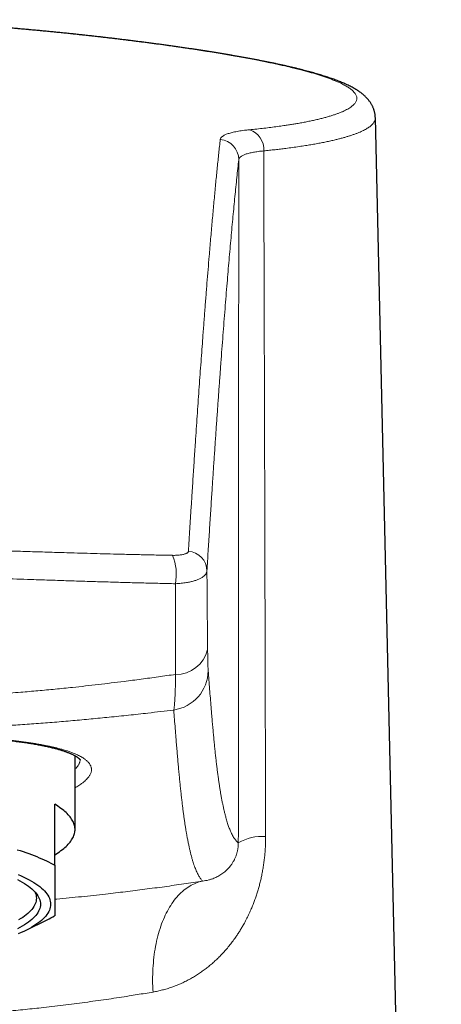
# Model space of a CAD drawing. Header units: millimetres. Extents: x 8 to 775, y 12 to 733.
# Tile 21 of 75: x 377 to 397, y 636 to 684. Entities that reach past the tile are written whole.
import ezdxf

# ---------------------------------------------------------------- set-up
doc = ezdxf.new("R2010")
doc.units = ezdxf.units.MM

msp = doc.modelspace()

# ---------------------------------------------------------------- linework, layer by layer
at = {"color": 7, "linetype": 'Continuous', "lineweight": 30}
for p, q in [((397.421, 537.469), (394.183, 679.101)), ((379.435, 644.128), (379.435, 647.753)), ((378.435, 642.368), (378.435, 645.37)), ((377.001, 639.16), (378.064, 639.686))]:
    msp.add_line(p, q, dxfattribs=at)
at = {"color": 7, "linetype": 'Continuous', "lineweight": 30, "flags": 128}
for points in [[(378.435, 642.887), (378.517, 642.937), (378.596, 642.987), (378.671, 643.038), (378.743, 643.089), (378.812, 643.14), (378.877, 643.192), (378.938, 643.244), (378.996, 643.296), (379.051, 643.349), (379.101, 643.402), (379.149, 643.454), (379.193, 643.508), (379.233, 643.561), (379.269, 643.614), (379.302, 643.668), (379.331, 643.722), (379.357, 643.776), (379.379, 643.83), (379.397, 643.884), (379.412, 643.938), (379.423, 643.992), (379.43, 644.047), (379.434, 644.101), (379.434, 644.155), (379.43, 644.21), (379.423, 644.264), (379.412, 644.318), (379.397, 644.373), (379.379, 644.427), (379.357, 644.481), (379.331, 644.535), (379.302, 644.588), (379.269, 644.642), (379.233, 644.696), (379.193, 644.749), (379.149, 644.802), (379.101, 644.855), (379.051, 644.908), (378.996, 644.96), (378.938, 645.012), (378.877, 645.064), (378.812, 645.116), (378.743, 645.167), (378.671, 645.218), (378.596, 645.269), (378.517, 645.32), (378.435, 645.37)], [(376.586, 643.136), (376.735, 643.09), (376.881, 643.042), (377.024, 642.994), (377.162, 642.946), (377.298, 642.896), (377.429, 642.846), (377.556, 642.795), (377.68, 642.744), (377.8, 642.692), (377.916, 642.639), (378.028, 642.586), (378.136, 642.532), (378.239, 642.478), (378.339, 642.423), (378.435, 642.368)], [(376.612, 641.668), (376.731, 641.605), (376.844, 641.542), (376.951, 641.478), (377.051, 641.413), (377.144, 641.348), (377.231, 641.282), (377.31, 641.215), (377.384, 641.148), (377.45, 641.08), (377.51, 641.012), (377.562, 640.944), (377.608, 640.875), (377.647, 640.806), (377.678, 640.736), (377.703, 640.667), (377.721, 640.597), (377.731, 640.528), (377.735, 640.458), (377.731, 640.388), (377.721, 640.318), (377.703, 640.249), (377.678, 640.179), (377.647, 640.11), (377.608, 640.041), (377.562, 639.972), (377.51, 639.903), (377.45, 639.835), (377.384, 639.768), (377.31, 639.701), (377.231, 639.634), (377.144, 639.568), (377.051, 639.502), (376.951, 639.438), (376.844, 639.373), (376.731, 639.31), (376.612, 639.247)], [(376.643, 641.918), (376.788, 641.855), (376.926, 641.792), (377.058, 641.727), (377.183, 641.661), (377.301, 641.595), (377.413, 641.527), (377.517, 641.459), (377.615, 641.391), (377.706, 641.322), (377.79, 641.252), (377.867, 641.181), (377.936, 641.11), (377.999, 641.039), (378.054, 640.967), (378.102, 640.895), (378.142, 640.823), (378.175, 640.75), (378.201, 640.677), (378.22, 640.604), (378.231, 640.531), (378.235, 640.458), (378.231, 640.385), (378.22, 640.311), (378.201, 640.238), (378.175, 640.166), (378.142, 640.093), (378.102, 640.02), (378.054, 639.948), (377.999, 639.877), (377.936, 639.805), (377.867, 639.734), (377.79, 639.664), (377.706, 639.594), (377.615, 639.525), (377.517, 639.456), (377.413, 639.388), (377.301, 639.321), (377.183, 639.254), (377.058, 639.189), (376.926, 639.124), (376.788, 639.06), (376.643, 638.997)], [(377.455, 641.074), (377.479, 641.021), (377.503, 640.953), (377.521, 640.884), (377.531, 640.816), (377.535, 640.748), (377.531, 640.679), (377.521, 640.611), (377.503, 640.542), (377.479, 640.474), (377.448, 640.406), (377.41, 640.339), (377.366, 640.271), (377.314, 640.204), (377.256, 640.137), (377.19, 640.071), (377.119, 640.005), (377.04, 639.94), (376.955, 639.875), (376.864, 639.811), (376.766, 639.747), (376.661, 639.684)]]:
    msp.add_lwpolyline(points, dxfattribs=at)
at = {"color": 252, "linetype": 'Continuous', "lineweight": 0, "flags": 128}
msp.add_lwpolyline([(383.264, 636.142), (383.256, 636.288), (383.25, 636.434), (383.247, 636.579), (383.245, 636.724), (383.246, 636.868), (383.248, 637.012), (383.253, 637.154), (383.26, 637.296), (383.269, 637.437), (383.28, 637.577), (383.293, 637.715), (383.308, 637.852), (383.325, 637.988), (383.344, 638.123), (383.366, 638.256), (383.389, 638.388), (383.414, 638.518), (383.442, 638.646), (383.471, 638.772), (383.502, 638.896), (383.535, 639.019), (383.571, 639.139), (383.608, 639.258), (383.647, 639.374), (383.687, 639.488), (383.73, 639.6), (383.774, 639.709), (383.821, 639.816), (383.869, 639.92), (383.918, 640.021), (383.97, 640.12), (384.023, 640.217), (384.077, 640.31), (384.133, 640.401), (384.191, 640.489), (384.251, 640.574), (384.311, 640.656), (384.374, 640.735), (384.437, 640.811), (384.502, 640.883), (384.569, 640.953), (384.636, 641.019), (384.705, 641.082), (384.775, 641.142), (384.847, 641.199), (384.919, 641.252), (384.993, 641.301), (385.067, 641.348), (385.143, 641.391), (385.219, 641.43), (385.297, 641.466), (385.375, 641.498), (385.454, 641.527), (385.534, 641.552), (385.614, 641.574), (385.695, 641.592)], dxfattribs=at)
at = {"color": 252, "linetype": 'Continuous', "lineweight": 0}
for centre, radius, start, end in [((387.695, 677.55), 1.011, 355.8696, 72.4666), ((386.479, 677.039), 0.996, 0.3395, 84.9699), ((382.036, 656.684), 2.374, 348.4001, 22.7282), ((384.929, 656.823), 0.983, 1.1559, 85.7173), ((384.399, 653.342), 1.592, 268.8845, 346.4978), ((383.994, 651.958), 1.979, 278.3321, 359.1708), ((388.663, 641.326), 2.467, 86.938, 119.3583)]:
    msp.add_arc(centre, radius, start, end, dxfattribs=at)
at = {"color": 7, "linetype": 'Continuous', "lineweight": 30}
msp.add_arc((375.629, 644.637), 5.517, 296.1856, 300.5608, dxfattribs=at)
for points, knots in [([(394.183, 679.101), (394.182, 679.118), (394.181, 679.158), (394.175, 679.219), (394.167, 679.284), (394.155, 679.347), (394.14, 679.41), (394.122, 679.472), (394.102, 679.533), (394.078, 679.592), (394.053, 679.651), (394.024, 679.708), (393.993, 679.764), (393.96, 679.82), (393.924, 679.874), (393.885, 679.928), (393.844, 679.981), (393.801, 680.032), (393.754, 680.082), (393.704, 680.133), (393.65, 680.185), (393.592, 680.236), (393.529, 680.288), (393.461, 680.34), (393.388, 680.392), (393.309, 680.445), (393.225, 680.498), (393.135, 680.551), (393.041, 680.603), (392.944, 680.654), (392.843, 680.703), (392.741, 680.751), (392.636, 680.798), (392.53, 680.843), (392.422, 680.887), (392.312, 680.93), (392.2, 680.972), (392.086, 681.014), (391.97, 681.054), (391.852, 681.094), (391.732, 681.134), (391.609, 681.173), (391.484, 681.211), (391.357, 681.249), (391.228, 681.287), (391.096, 681.324), (390.961, 681.361), (390.824, 681.398), (390.684, 681.434), (390.542, 681.471), (390.397, 681.507), (390.25, 681.543), (390.101, 681.579), (389.949, 681.614), (389.794, 681.649), (389.637, 681.685), (389.478, 681.72), (389.315, 681.755), (389.151, 681.789), (388.983, 681.824), (388.813, 681.859), (388.64, 681.893), (388.465, 681.927), (388.288, 681.962), (388.108, 681.996), (387.926, 682.029), (387.741, 682.063), (387.554, 682.097), (387.364, 682.131), (387.172, 682.164), (386.978, 682.198), (386.782, 682.231), (386.584, 682.264), (386.384, 682.297), (386.181, 682.329), (385.976, 682.362), (385.768, 682.395), (385.558, 682.427), (385.346, 682.459), (385.132, 682.492), (384.916, 682.524), (384.697, 682.556), (384.476, 682.588), (384.254, 682.619), (384.029, 682.651), (383.802, 682.682), (383.574, 682.713), (383.344, 682.744), (383.111, 682.775), (382.877, 682.806), (382.64, 682.836), (382.402, 682.867), (382.162, 682.897), (381.919, 682.927), (381.675, 682.957), (381.429, 682.986), (381.181, 683.016), (380.933, 683.045), (380.682, 683.074), (380.429, 683.102), (380.175, 683.131), (379.919, 683.159), (379.662, 683.187), (379.404, 683.214), (379.145, 683.242), (378.884, 683.269), (378.621, 683.295), (378.357, 683.321), (378.091, 683.347), (377.824, 683.373), (377.556, 683.398), (377.286, 683.423), (377.015, 683.448), (376.742, 683.472), (376.469, 683.496), (376.194, 683.519), (375.918, 683.542), (375.642, 683.564), (375.364, 683.586), (375.086, 683.608), (374.806, 683.628), (374.526, 683.649), (374.244, 683.668), (373.962, 683.688), (373.678, 683.706), (373.393, 683.724), (373.108, 683.742), (372.821, 683.758), (372.534, 683.775), (372.246, 683.79), (371.958, 683.805), (371.67, 683.819), (371.382, 683.832), (371.093, 683.844), (370.804, 683.856), (370.514, 683.867), (370.224, 683.876), (369.934, 683.885), (369.643, 683.894), (369.352, 683.901), (369.061, 683.907), (368.769, 683.912), (368.477, 683.917), (368.185, 683.92), (367.893, 683.922), (367.643, 683.923), (367.49, 683.924), (367.435, 683.924)], [0, 0, 0, 0, 0.003085, 0.006947, 0.010793, 0.014662, 0.018562, 0.022502, 0.026493, 0.030544, 0.034669, 0.038879, 0.043189, 0.047616, 0.052176, 0.056889, 0.061776, 0.066859, 0.071874, 0.07747, 0.083335, 0.089514, 0.096042, 0.102946, 0.110244, 0.117931, 0.125966, 0.134276, 0.14276, 0.151317, 0.15985, 0.168315, 0.176694, 0.184985, 0.193016, 0.201085, 0.209061, 0.216951, 0.224763, 0.232505, 0.24018, 0.247836, 0.255418, 0.262964, 0.270479, 0.277967, 0.285431, 0.292876, 0.300305, 0.307735, 0.315115, 0.322472, 0.32981, 0.33713, 0.344435, 0.351728, 0.359011, 0.366285, 0.373553, 0.380816, 0.388077, 0.395337, 0.402599, 0.409862, 0.417024, 0.424248, 0.431481, 0.438716, 0.445944, 0.453156, 0.460345, 0.467505, 0.474642, 0.481811, 0.488975, 0.496136, 0.503294, 0.510452, 0.517611, 0.524771, 0.531936, 0.539101, 0.546256, 0.553404, 0.560547, 0.567685, 0.574819, 0.581953, 0.589085, 0.596219, 0.603355, 0.610494, 0.617637, 0.624787, 0.631945, 0.639112, 0.646229, 0.653347, 0.660483, 0.667631, 0.674783, 0.681929, 0.689061, 0.69617, 0.703265, 0.710392, 0.717518, 0.724643, 0.731769, 0.738897, 0.746028, 0.753164, 0.760305, 0.767457, 0.774601, 0.781741, 0.788876, 0.796008, 0.803139, 0.81027, 0.817401, 0.824535, 0.831671, 0.838812, 0.845959, 0.853113, 0.860275, 0.867447, 0.874621, 0.881768, 0.888912, 0.896053, 0.90319, 0.910324, 0.917457, 0.924588, 0.931719, 0.938849, 0.94598, 0.953112, 0.960245, 0.96738, 0.974518, 0.98166, 0.988798, 0.995921, 1, 1, 1, 1]), ([(367.435, 648.885), (367.468, 648.885), (367.57, 648.885), (367.739, 648.884), (367.941, 648.884), (368.143, 648.883), (368.344, 648.882), (368.545, 648.88), (368.746, 648.878), (368.947, 648.876), (369.147, 648.874), (369.348, 648.871), (369.547, 648.868), (369.747, 648.865), (369.945, 648.861), (370.143, 648.857), (370.34, 648.853), (370.537, 648.848), (370.733, 648.843), (370.928, 648.838), (371.121, 648.832), (371.315, 648.826), (371.507, 648.82), (371.699, 648.813), (371.889, 648.806), (372.077, 648.799), (372.264, 648.791), (372.45, 648.783), (372.635, 648.775), (372.819, 648.766), (373.001, 648.757), (373.181, 648.748), (373.36, 648.738), (373.537, 648.728), (373.712, 648.717), (373.886, 648.707), (374.058, 648.695), (374.229, 648.684), (374.398, 648.672), (374.566, 648.659), (374.732, 648.646), (374.896, 648.633), (375.058, 648.619), (375.217, 648.605), (375.375, 648.591), (375.531, 648.576), (375.684, 648.561), (375.834, 648.545), (375.982, 648.529), (376.128, 648.513), (376.271, 648.496), (376.412, 648.479), (376.551, 648.461), (376.687, 648.443), (376.821, 648.425), (376.953, 648.406), (377.081, 648.387), (377.208, 648.367), (377.331, 648.347), (377.452, 648.327), (377.569, 648.306), (377.684, 648.285), (377.797, 648.263), (377.906, 648.241), (378.012, 648.219), (378.115, 648.196), (378.215, 648.173), (378.312, 648.15), (378.406, 648.127), (378.497, 648.103), (378.584, 648.079), (378.668, 648.055), (378.749, 648.031), (378.828, 648.006), (378.902, 647.981), (378.973, 647.957), (379.04, 647.932), (379.104, 647.908), (379.165, 647.883), (379.222, 647.859), (379.275, 647.835), (379.325, 647.811), (379.372, 647.787), (379.415, 647.764), (379.455, 647.741), (379.492, 647.719), (379.525, 647.697), (379.555, 647.677), (379.581, 647.657), (379.604, 647.639), (379.624, 647.622), (379.64, 647.606), (379.654, 647.592), (379.665, 647.58), (379.674, 647.569), (379.68, 647.561), (379.684, 647.554), (379.686, 647.55), (379.687, 647.548), (379.687, 647.548), (379.687, 647.549)], [0, 0, 0, 0, 0.005335, 0.016001, 0.026647, 0.03728, 0.047905, 0.058528, 0.069153, 0.079781, 0.090419, 0.10107, 0.111731, 0.122383, 0.133032, 0.143681, 0.154334, 0.164994, 0.175666, 0.186321, 0.196957, 0.207633, 0.218332, 0.229035, 0.239718, 0.250363, 0.260957, 0.271622, 0.282305, 0.292968, 0.303616, 0.314253, 0.324882, 0.335509, 0.346137, 0.356768, 0.367407, 0.378058, 0.388726, 0.399413, 0.410124, 0.420863, 0.431465, 0.442125, 0.452807, 0.463492, 0.474155, 0.484774, 0.495333, 0.505885, 0.516493, 0.527088, 0.537674, 0.548255, 0.558835, 0.569417, 0.580003, 0.590571, 0.601118, 0.611648, 0.622165, 0.632673, 0.643176, 0.653675, 0.664026, 0.674469, 0.684904, 0.695312, 0.705677, 0.715982, 0.726212, 0.736354, 0.746723, 0.756906, 0.767029, 0.777095, 0.787105, 0.79706, 0.806962, 0.816813, 0.826613, 0.836365, 0.846072, 0.855736, 0.865361, 0.874952, 0.884515, 0.894049, 0.903228, 0.912457, 0.921636, 0.930781, 0.939915, 0.949058, 0.958247, 0.967532, 0.976984, 0.986706, 0.996852, 1, 1, 1, 1]), ([(378.435, 642.368), (378.435, 642.32), (378.435, 642.213), (378.435, 642.054), (378.435, 641.89), (378.435, 641.732), (378.435, 641.579), (378.435, 641.432), (378.435, 641.291), (378.435, 641.155), (378.435, 641.026), (378.435, 640.905), (378.435, 640.79), (378.435, 640.683), (378.435, 640.58), (378.435, 640.483), (378.435, 640.392), (378.435, 640.309), (378.435, 640.233), (378.435, 640.163), (378.435, 640.1), (378.435, 640.045), (378.435, 639.998), (378.435, 639.959), (378.435, 639.927), (378.435, 639.902), (378.435, 639.891), (378.435, 639.886)], [0, 0, 0, 0, 0.032291, 0.070782, 0.109273, 0.147801, 0.18633, 0.224823, 0.263315, 0.302184, 0.341052, 0.379384, 0.417715, 0.456103, 0.494491, 0.534952, 0.575412, 0.61594, 0.656467, 0.699251, 0.742035, 0.784888, 0.827741, 0.87078, 0.913819, 0.956909, 1, 1, 1, 1])]:
    msp.add_open_spline(points, degree=3, knots=knots, dxfattribs=at)
at = {"color": 252, "linetype": 'Continuous', "lineweight": 0}
for points, knots in [([(387.999, 678.514), (388.121, 678.526), (388.364, 678.551), (388.714, 678.59), (389.053, 678.63), (389.379, 678.673), (389.665, 678.713), (389.912, 678.75), (390.124, 678.784), (390.346, 678.821), (390.576, 678.862), (390.811, 678.907), (391.037, 678.953), (391.252, 679.001), (391.457, 679.049), (391.652, 679.099), (391.836, 679.15), (392.01, 679.201), (392.173, 679.254), (392.325, 679.308), (392.466, 679.362), (392.596, 679.418), (392.717, 679.475), (392.828, 679.534), (392.928, 679.595), (393.013, 679.654), (393.084, 679.713), (393.142, 679.77), (393.19, 679.828), (393.227, 679.886), (393.253, 679.945), (393.269, 680.005), (393.273, 680.065), (393.267, 680.128), (393.247, 680.194), (393.212, 680.264), (393.163, 680.334), (393.1, 680.404), (393.03, 680.468), (392.957, 680.526), (392.885, 680.577), (392.806, 680.628), (392.719, 680.679), (392.626, 680.73), (392.512, 680.788), (392.374, 680.852), (392.209, 680.923), (392.03, 680.994), (391.838, 681.065), (391.641, 681.133), (391.442, 681.197), (391.243, 681.259), (391.034, 681.32), (390.816, 681.381), (390.577, 681.445), (390.315, 681.512), (390.031, 681.582), (389.749, 681.648), (389.473, 681.71), (389.204, 681.768), (388.927, 681.826), (388.632, 681.887), (388.317, 681.949), (387.982, 682.012), (387.637, 682.076), (387.286, 682.139), (386.929, 682.201), (386.566, 682.262), (386.194, 682.323), (385.814, 682.383), (385.419, 682.445), (385.008, 682.507), (384.582, 682.569), (384.159, 682.63), (383.741, 682.688), (383.329, 682.744), (382.91, 682.799), (382.484, 682.854), (382.05, 682.909), (381.609, 682.963), (381.163, 683.016), (380.713, 683.068), (380.262, 683.12), (379.808, 683.17), (379.349, 683.219), (378.885, 683.267), (378.392, 683.317), (377.868, 683.368), (377.314, 683.42), (376.782, 683.468), (376.273, 683.511), (375.787, 683.552), (375.299, 683.59), (374.792, 683.628), (374.268, 683.666), (373.725, 683.702), (373.179, 683.737), (372.625, 683.769), (372.065, 683.799), (371.497, 683.826), (370.924, 683.85), (370.348, 683.872), (369.767, 683.89), (369.185, 683.904), (368.602, 683.915), (368.018, 683.921), (367.629, 683.923), (367.435, 683.923), (367.435, 683.923)], [0, 0, 0, 0, 0.010578, 0.021161, 0.031745, 0.042328, 0.052906, 0.060521, 0.068136, 0.075751, 0.085164, 0.094578, 0.103993, 0.113406, 0.122885, 0.132367, 0.141849, 0.151328, 0.16085, 0.170375, 0.179901, 0.189426, 0.198948, 0.208977, 0.219006, 0.229035, 0.238217, 0.247401, 0.256586, 0.265768, 0.275012, 0.284258, 0.293504, 0.302748, 0.313341, 0.323939, 0.334537, 0.345135, 0.355728, 0.363352, 0.370978, 0.378602, 0.386227, 0.393852, 0.401477, 0.412032, 0.422591, 0.433151, 0.443711, 0.454265, 0.463417, 0.472571, 0.481727, 0.490881, 0.500033, 0.510482, 0.520932, 0.531381, 0.540209, 0.549039, 0.557869, 0.566698, 0.576459, 0.586222, 0.595986, 0.605747, 0.615263, 0.624782, 0.634302, 0.643821, 0.653337, 0.663361, 0.673386, 0.68341, 0.692589, 0.701771, 0.710952, 0.720131, 0.729373, 0.738617, 0.747861, 0.757103, 0.766157, 0.775213, 0.78427, 0.793326, 0.80238, 0.812878, 0.823377, 0.833875, 0.842838, 0.851803, 0.860767, 0.86973, 0.879509, 0.889291, 0.899072, 0.908851, 0.918888, 0.928927, 0.938965, 0.949133, 0.959306, 0.969482, 0.979658, 0.989831, 0.999999, 1, 1, 1, 1]), ([(394.183, 679.101), (394.182, 679.083), (394.182, 679.047), (394.169, 678.992), (394.148, 678.937), (394.118, 678.881), (394.078, 678.827), (394.03, 678.772), (393.973, 678.719), (393.907, 678.666), (393.831, 678.613), (393.747, 678.561), (393.652, 678.508), (393.547, 678.456), (393.431, 678.403), (393.306, 678.351), (393.17, 678.299), (393.025, 678.249), (392.874, 678.2), (392.717, 678.152), (392.555, 678.107), (392.385, 678.062), (392.198, 678.016), (391.991, 677.968), (391.765, 677.919), (391.528, 677.872), (391.28, 677.825), (391.021, 677.78), (390.742, 677.734), (390.442, 677.689), (390.12, 677.643), (389.813, 677.603), (389.524, 677.567), (389.258, 677.536), (388.984, 677.506), (388.797, 677.487), (388.703, 677.477)], [0, 0, 0, 0, 0.026696, 0.054992, 0.083375, 0.11176, 0.140144, 0.168233, 0.196325, 0.224415, 0.252591, 0.280769, 0.308945, 0.338246, 0.36755, 0.396851, 0.42625, 0.455652, 0.485051, 0.512629, 0.540206, 0.56782, 0.595434, 0.627281, 0.659131, 0.690979, 0.722951, 0.754928, 0.786901, 0.822329, 0.857762, 0.89319, 0.91989, 0.946595, 0.9733, 1, 1, 1, 1]), ([(386.566, 678.031), (386.569, 678.045), (386.574, 678.072), (386.595, 678.112), (386.626, 678.15), (386.669, 678.187), (386.722, 678.224), (386.787, 678.259), (386.863, 678.292), (386.949, 678.324), (387.045, 678.353), (387.15, 678.381), (387.265, 678.407), (387.391, 678.432), (387.527, 678.455), (387.675, 678.477), (387.831, 678.497), (387.943, 678.508), (387.999, 678.514)], [0, 0, 0, 0, 0.061665, 0.123378, 0.18509, 0.246755, 0.310009, 0.373315, 0.436621, 0.499875, 0.561564, 0.623301, 0.685038, 0.746727, 0.810019, 0.873363, 0.936708, 1, 1, 1, 1]), ([(385.003, 657.803), (385.014, 657.982), (385.04, 658.4), (385.08, 659.049), (385.124, 659.751), (385.173, 660.521), (385.227, 661.359), (385.286, 662.259), (385.34, 663.071), (385.389, 663.8), (385.433, 664.448), (385.477, 665.088), (385.521, 665.72), (385.565, 666.345), (385.61, 666.961), (385.654, 667.569), (385.702, 668.214), (385.752, 668.891), (385.806, 669.6), (385.861, 670.295), (385.915, 670.977), (385.969, 671.646), (386.017, 672.229), (386.059, 672.729), (386.095, 673.152), (386.131, 673.569), (386.168, 673.979), (386.204, 674.382), (386.24, 674.779), (386.276, 675.169), (386.312, 675.552), (386.348, 675.928), (386.385, 676.297), (386.421, 676.66), (386.457, 677.015), (386.494, 677.362), (386.53, 677.702), (386.554, 677.922), (386.566, 678.031)], [0, 0, 0, 0, 0.02124, 0.049559, 0.077879, 0.106199, 0.143959, 0.181719, 0.219479, 0.247799, 0.276119, 0.304439, 0.332759, 0.361095, 0.389431, 0.417768, 0.446105, 0.480695, 0.515285, 0.549877, 0.584469, 0.619059, 0.653649, 0.67671, 0.699772, 0.722834, 0.745894, 0.768954, 0.792014, 0.815076, 0.838138, 0.8612, 0.884332, 0.907464, 0.930596, 0.953731, 0.976865, 1, 1, 1, 1]), ([(388.703, 677.477), (388.656, 677.473), (388.563, 677.463), (388.432, 677.447), (388.308, 677.429), (388.191, 677.409), (388.082, 677.387), (387.981, 677.363), (387.888, 677.338), (387.805, 677.311), (387.731, 677.283), (387.668, 677.254), (387.613, 677.223), (387.566, 677.191), (387.529, 677.157), (387.501, 677.121), (387.482, 677.084), (387.477, 677.058), (387.475, 677.045)], [0, 0, 0, 0, 0.061509, 0.123018, 0.184914, 0.24681, 0.309922, 0.373033, 0.436563, 0.500093, 0.561587, 0.623081, 0.68496, 0.746838, 0.809922, 0.873006, 0.936503, 1, 1, 1, 1]), ([(388.703, 677.477), (388.713, 673.79), (388.734, 666.332), (388.765, 655.103), (388.785, 647.561), (388.795, 643.789)], [0, 0, 0, 0, 0.328308, 0.664154, 1, 1, 1, 1]), ([(387.475, 677.045), (387.459, 676.901), (387.427, 676.614), (387.38, 676.165), (387.333, 675.704), (387.285, 675.23), (387.238, 674.744), (387.19, 674.245), (387.143, 673.732), (387.095, 673.206), (387.047, 672.666), (386.999, 672.115), (386.951, 671.552), (386.902, 670.965), (386.852, 670.354), (386.801, 669.716), (386.75, 669.067), (386.699, 668.406), (386.648, 667.739), (386.598, 667.065), (386.548, 666.387), (386.498, 665.697), (386.448, 664.998), (386.398, 664.288), (386.348, 663.567), (386.298, 662.837), (386.249, 662.097), (386.199, 661.347), (386.146, 660.54), (386.09, 659.672), (386.031, 658.743), (385.972, 657.801), (385.932, 657.162), (385.913, 656.843)], [0, 0, 0, 0, 0.03024, 0.060481, 0.090722, 0.120963, 0.151205, 0.181445, 0.211686, 0.242264, 0.272844, 0.303423, 0.334002, 0.364581, 0.397289, 0.429998, 0.462707, 0.495416, 0.528124, 0.560097, 0.592071, 0.624044, 0.656018, 0.687991, 0.719974, 0.751957, 0.783941, 0.815924, 0.847907, 0.88593, 0.923954, 0.961977, 1, 1, 1, 1]), ([(387.454, 643.476), (387.456, 646.273), (387.459, 651.868), (387.464, 660.26), (387.47, 668.652), (387.473, 674.248), (387.475, 677.045)], [0, 0, 0, 0, 0.25, 0.5, 0.75, 1, 1, 1, 1]), ([(367.435, 657.974), (367.435, 657.974), (367.661, 657.975), (368.114, 657.976), (368.782, 657.974), (369.438, 657.97), (370.083, 657.962), (370.835, 657.952), (371.695, 657.936), (372.661, 657.915), (373.626, 657.89), (374.59, 657.864), (375.552, 657.836), (376.512, 657.807), (377.472, 657.778), (378.431, 657.748), (379.284, 657.723), (380.032, 657.701), (380.675, 657.683), (381.347, 657.665), (382.048, 657.648), (382.776, 657.631), (383.502, 657.615), (383.985, 657.606), (384.226, 657.602)], [0, 0, 0, 0, 0.000004, 0.039964, 0.079924, 0.117922, 0.15592, 0.193918, 0.250974, 0.308033, 0.365089, 0.422159, 0.479229, 0.536293, 0.593357, 0.650633, 0.70791, 0.746546, 0.785183, 0.82382, 0.867863, 0.91191, 0.955956, 1, 1, 1, 1]), ([(384.226, 657.602), (384.257, 657.601), (384.321, 657.601), (384.411, 657.603), (384.504, 657.609), (384.596, 657.618), (384.685, 657.631), (384.765, 657.647), (384.835, 657.667), (384.893, 657.69), (384.94, 657.715), (384.975, 657.743), (384.997, 657.772), (385.001, 657.793), (385.003, 657.803)], [0, 0, 0, 0, 0.072657, 0.145489, 0.218152, 0.305016, 0.392168, 0.47904, 0.565766, 0.652768, 0.739495, 0.82624, 0.91326, 1, 1, 1, 1]), ([(384.362, 656.207), (384.106, 656.212), (383.593, 656.224), (382.822, 656.243), (382.048, 656.263), (381.255, 656.286), (380.442, 656.31), (379.609, 656.336), (378.775, 656.363), (377.939, 656.391), (377.147, 656.417), (376.4, 656.442), (375.699, 656.465), (374.995, 656.488), (374.288, 656.509), (373.578, 656.53), (372.804, 656.552), (371.964, 656.573), (371.06, 656.592), (370.154, 656.608), (369.248, 656.62), (368.342, 656.626), (367.737, 656.626), (367.435, 656.626), (367.435, 656.626)], [0, 0, 0, 0, 0.046404, 0.092812, 0.139219, 0.185623, 0.23517, 0.284722, 0.334277, 0.383829, 0.433377, 0.474704, 0.516033, 0.557361, 0.599048, 0.640735, 0.682421, 0.735343, 0.788275, 0.841211, 0.894147, 0.947076, 0.999996, 1, 1, 1, 1]), ([(385.913, 656.843), (385.911, 656.829), (385.909, 656.801), (385.897, 656.76), (385.879, 656.72), (385.854, 656.679), (385.823, 656.639), (385.779, 656.595), (385.719, 656.546), (385.648, 656.5), (385.577, 656.461), (385.509, 656.429), (385.436, 656.4), (385.36, 656.372), (385.279, 656.346), (385.192, 656.322), (385.101, 656.3), (385.004, 656.279), (384.896, 656.26), (384.777, 656.242), (384.643, 656.226), (384.505, 656.214), (384.41, 656.209), (384.362, 656.207)], [0, 0, 0, 0, 0.042666, 0.085366, 0.128031, 0.171981, 0.215968, 0.259917, 0.32389, 0.387862, 0.431784, 0.475743, 0.519665, 0.562507, 0.605384, 0.648226, 0.692373, 0.736558, 0.780704, 0.834943, 0.889181, 0.944591, 1, 1, 1, 1]), ([(385.913, 656.843), (385.914, 656.692), (385.916, 656.39), (385.919, 655.944), (385.922, 655.54), (385.925, 655.176), (385.928, 654.853), (385.931, 654.533), (385.934, 654.18), (385.938, 653.794), (385.942, 653.377), (385.945, 653.106), (385.946, 652.97)], [0, 0, 0, 0, 0.110449, 0.220911, 0.33136, 0.414421, 0.497482, 0.58011, 0.662738, 0.775154, 0.887585, 1, 1, 1, 1]), ([(384.368, 651.751), (384.368, 651.881), (384.369, 652.143), (384.37, 652.544), (384.371, 652.95), (384.371, 653.363), (384.371, 653.783), (384.37, 654.209), (384.369, 654.64), (384.368, 655.023), (384.367, 655.356), (384.365, 655.638), (384.364, 655.921), (384.362, 656.112), (384.362, 656.207)], [0, 0, 0, 0, 0.094461, 0.188943, 0.283425, 0.377887, 0.472974, 0.568079, 0.663186, 0.758273, 0.818687, 0.8791, 0.93955, 1, 1, 1, 1]), ([(385.946, 652.97), (385.947, 652.927), (385.948, 652.841), (385.95, 652.72), (385.951, 652.604), (385.953, 652.494), (385.956, 652.392), (385.958, 652.299), (385.96, 652.215), (385.962, 652.141), (385.965, 652.075), (385.967, 652.017), (385.97, 651.967), (385.972, 651.942), (385.973, 651.929)], [0, 0, 0, 0, 0.082376, 0.16482, 0.247196, 0.332136, 0.41715, 0.50209, 0.583852, 0.665678, 0.74744, 0.831604, 0.915836, 1, 1, 1, 1]), ([(385.973, 651.929), (385.984, 651.777), (386.008, 651.473), (386.044, 651.023), (386.079, 650.579), (386.115, 650.144), (386.147, 649.755), (386.177, 649.41), (386.204, 649.107), (386.231, 648.813), (386.257, 648.529), (386.284, 648.254), (386.311, 647.99), (386.338, 647.736), (386.366, 647.491), (386.394, 647.253), (386.422, 647.025), (386.451, 646.808), (386.479, 646.601), (386.508, 646.405), (386.537, 646.218), (386.565, 646.04), (386.595, 645.862), (386.627, 645.686), (386.66, 645.511), (386.693, 645.346), (386.727, 645.191), (386.763, 645.033), (386.802, 644.873), (386.841, 644.724), (386.877, 644.595), (386.911, 644.483), (386.945, 644.377), (386.978, 644.279), (387.012, 644.187), (387.052, 644.086), (387.097, 643.982), (387.148, 643.876), (387.199, 643.783), (387.25, 643.701), (387.301, 643.63), (387.352, 643.569), (387.403, 643.517), (387.437, 643.49), (387.454, 643.476)], [0, 0, 0, 0, 0.0246248, 0.0492499, 0.0738749, 0.0984996, 0.1231241, 0.1416098, 0.1600956, 0.1785815, 0.197067, 0.2155623, 0.234058, 0.2525537, 0.2710489, 0.2903702, 0.3096918, 0.3290135, 0.3483349, 0.3676674, 0.3870003, 0.4063331, 0.4256658, 0.4479883, 0.4703112, 0.4926343, 0.5149573, 0.53728, 0.5651932, 0.5931064, 0.6156994, 0.6382924, 0.6608854, 0.6834783, 0.7060713, 0.7286642, 0.7625803, 0.7964969, 0.8304139, 0.8643313, 0.8982489, 0.9321665, 0.9660836, 1, 1, 1, 1]), ([(367.435, 650.607), (367.435, 650.607), (367.78, 650.598), (368.471, 650.584), (369.507, 650.576), (370.457, 650.58), (371.321, 650.593), (372.098, 650.613), (372.875, 650.64), (373.739, 650.677), (374.69, 650.728), (375.729, 650.795), (376.704, 650.868), (377.616, 650.946), (378.463, 651.025), (379.24, 651.104), (379.944, 651.18), (380.578, 651.252), (381.21, 651.328), (381.913, 651.415), (382.686, 651.516), (383.528, 651.63), (384.088, 651.711), (384.368, 651.751)], [0, 0, 0, 0, 0.000004, 0.060851, 0.1217, 0.182546, 0.228221, 0.273895, 0.319494, 0.365093, 0.426258, 0.487425, 0.548591, 0.598676, 0.648763, 0.698848, 0.736435, 0.774021, 0.811566, 0.84911, 0.899406, 0.949704, 1, 1, 1, 1]), ([(384.281, 649.999), (384.284, 650.015), (384.29, 650.046), (384.3, 650.103), (384.308, 650.168), (384.316, 650.242), (384.324, 650.325), (384.331, 650.417), (384.338, 650.517), (384.344, 650.624), (384.349, 650.739), (384.354, 650.86), (384.357, 650.988), (384.361, 651.125), (384.364, 651.27), (384.366, 651.423), (384.367, 651.583), (384.368, 651.695), (384.368, 651.751)], [0, 0, 0, 0, 0.061003, 0.122007, 0.18343, 0.244853, 0.307607, 0.370361, 0.433576, 0.496792, 0.558535, 0.620278, 0.682464, 0.744651, 0.808244, 0.871837, 0.935919, 1, 1, 1, 1]), ([(384.281, 649.999), (384.07, 649.974), (383.65, 649.923), (382.912, 649.838), (382.067, 649.745), (381.134, 649.648), (380.219, 649.559), (379.324, 649.477), (378.427, 649.401), (377.528, 649.331), (376.675, 649.271), (375.866, 649.219), (374.975, 649.166), (373.955, 649.115), (372.935, 649.072), (372.042, 649.043), (371.148, 649.019), (370.125, 649), (369.101, 648.991), (368.204, 648.991), (367.691, 648.995), (367.435, 648.998), (367.435, 648.998)], [0, 0, 0, 0, 0.037991, 0.075981, 0.133002, 0.190024, 0.243364, 0.29671, 0.350058, 0.403405, 0.456747, 0.501961, 0.547174, 0.61502, 0.682867, 0.728085, 0.773303, 0.841269, 0.909236, 0.954616, 0.999996, 1, 1, 1, 1]), ([(385.695, 641.592), (385.681, 641.608), (385.651, 641.64), (385.607, 641.698), (385.563, 641.762), (385.519, 641.834), (385.475, 641.915), (385.431, 642.004), (385.387, 642.102), (385.343, 642.21), (385.299, 642.328), (385.255, 642.457), (385.211, 642.597), (385.169, 642.742), (385.129, 642.891), (385.091, 643.042), (385.054, 643.205), (385.016, 643.378), (384.978, 643.563), (384.943, 643.744), (384.912, 643.918), (384.884, 644.082), (384.855, 644.255), (384.827, 644.436), (384.799, 644.627), (384.771, 644.827), (384.743, 645.037), (384.715, 645.257), (384.688, 645.486), (384.66, 645.725), (384.633, 645.974), (384.606, 646.235), (384.578, 646.506), (384.551, 646.787), (384.524, 647.077), (384.497, 647.376), (384.47, 647.684), (384.443, 647.999), (384.416, 648.32), (384.386, 648.684), (384.353, 649.091), (384.317, 649.542), (384.293, 649.847), (384.281, 649.999)], [0, 0, 0, 0, 0.030629, 0.061259, 0.091888, 0.122517, 0.153154, 0.183791, 0.214429, 0.245066, 0.275703, 0.306348, 0.336993, 0.367638, 0.394205, 0.420773, 0.44734, 0.473908, 0.500476, 0.527044, 0.54697, 0.566897, 0.586823, 0.606749, 0.626729, 0.646709, 0.666688, 0.686668, 0.706229, 0.72579, 0.745352, 0.764913, 0.784474, 0.804034, 0.823595, 0.843156, 0.862716, 0.882276, 0.901836, 0.921396, 0.947597, 0.973799, 1, 1, 1, 1]), ([(367.435, 648.896), (367.435, 648.896), (367.551, 648.896), (367.784, 648.895), (368.133, 648.894), (368.484, 648.892), (368.835, 648.889), (369.187, 648.884), (369.538, 648.879), (369.887, 648.873), (370.237, 648.866), (370.589, 648.858), (370.941, 648.849), (371.29, 648.839), (371.632, 648.828), (371.964, 648.816), (372.289, 648.803), (372.611, 648.789), (372.932, 648.774), (373.249, 648.758), (373.562, 648.74), (373.87, 648.722), (374.177, 648.702), (374.48, 648.681), (374.781, 648.659), (375.076, 648.635), (375.361, 648.61), (375.637, 648.584), (375.903, 648.557), (376.164, 648.529), (376.42, 648.499), (376.67, 648.468), (376.913, 648.436), (377.149, 648.402), (377.379, 648.366), (377.604, 648.329), (377.822, 648.289), (378.032, 648.248), (378.22, 648.209), (378.389, 648.171), (378.539, 648.134), (378.703, 648.092), (378.878, 648.043), (379.059, 647.987), (379.212, 647.935), (379.341, 647.886), (379.449, 647.842), (379.553, 647.796), (379.652, 647.748), (379.746, 647.697), (379.832, 647.645), (379.907, 647.594), (379.973, 647.544), (380.03, 647.494), (380.088, 647.437), (380.142, 647.371), (380.188, 647.297), (380.218, 647.229), (380.235, 647.167), (380.243, 647.111), (380.244, 647.053), (380.237, 646.993), (380.222, 646.931), (380.198, 646.868), (380.168, 646.807), (380.131, 646.747), (380.088, 646.689), (380.032, 646.623), (379.959, 646.548), (379.866, 646.466), (379.769, 646.39), (379.672, 646.322), (379.58, 646.262), (379.501, 646.213), (379.45, 646.184), (379.435, 646.175)], [0, 0, 0, 0, 0.0000024, 0.0141399, 0.0282801, 0.0424175, 0.0567674, 0.0711257, 0.0854868, 0.099845, 0.1141949, 0.1289574, 0.1437259, 0.1584944, 0.1732569, 0.1873829, 0.2015115, 0.2156374, 0.2299717, 0.2443142, 0.2586595, 0.2730021, 0.2873364, 0.3020748, 0.3168191, 0.3315634, 0.3463018, 0.3605249, 0.3747508, 0.388974, 0.4034066, 0.4178475, 0.4322912, 0.4467321, 0.4611647, 0.4760044, 0.4908501, 0.5056958, 0.5205355, 0.532531, 0.5445281, 0.5565236, 0.5733766, 0.5902341, 0.6070872, 0.619311, 0.6315364, 0.6437601, 0.6569226, 0.6700893, 0.6832561, 0.6964185, 0.7084098, 0.7204027, 0.7323939, 0.7492418, 0.7660942, 0.7829421, 0.7951645, 0.8073887, 0.8196111, 0.8327764, 0.845946, 0.8591156, 0.8722809, 0.8842091, 0.896139, 0.9080672, 0.9248264, 0.94159, 0.9583492, 0.9705063, 0.9826651, 0.9948223, 1, 1, 1, 1]), ([(379.435, 647.088), (379.455, 647.108), (379.502, 647.155), (379.561, 647.228), (379.607, 647.299), (379.639, 647.362), (379.661, 647.416), (379.675, 647.47), (379.683, 647.516), (379.684, 647.544), (379.684, 647.554)], [0, 0, 0, 0, 0.127018, 0.294739, 0.46246, 0.579568, 0.696692, 0.8138, 0.931481, 1, 1, 1, 1]), ([(388.795, 643.789), (388.795, 643.71), (388.794, 643.552), (388.785, 643.313), (388.771, 643.075), (388.75, 642.835), (388.723, 642.594), (388.69, 642.352), (388.65, 642.112), (388.605, 641.879), (388.556, 641.655), (388.502, 641.438), (388.443, 641.224), (388.379, 641.011), (388.31, 640.8), (388.235, 640.591), (388.155, 640.385), (388.064, 640.168), (387.961, 639.941), (387.844, 639.705), (387.731, 639.494), (387.624, 639.306), (387.523, 639.141), (387.42, 638.981), (387.3, 638.803), (387.16, 638.61), (386.999, 638.404), (386.838, 638.212), (386.676, 638.032), (386.515, 637.865), (386.349, 637.705), (386.178, 637.55), (386.002, 637.403), (385.823, 637.262), (385.641, 637.129), (385.451, 637.001), (385.253, 636.878), (385.046, 636.76), (384.834, 636.651), (384.62, 636.551), (384.402, 636.459), (384.182, 636.377), (383.958, 636.304), (383.73, 636.24), (383.499, 636.185), (383.342, 636.156), (383.264, 636.142)], [0, 0, 0, 0, 0.020876, 0.041769, 0.062661, 0.083537, 0.104968, 0.126417, 0.147866, 0.169298, 0.189228, 0.209172, 0.229116, 0.249048, 0.269381, 0.289727, 0.310073, 0.330408, 0.355325, 0.380251, 0.405169, 0.424011, 0.442852, 0.461381, 0.47991, 0.506078, 0.532255, 0.558424, 0.582163, 0.605914, 0.629664, 0.653404, 0.677374, 0.701345, 0.72486, 0.748376, 0.773626, 0.79889, 0.824153, 0.849403, 0.874369, 0.899342, 0.924307, 0.949536, 0.974772, 1, 1, 1, 1]), ([(385.695, 641.592), (385.747, 641.599), (385.85, 641.613), (385.998, 641.647), (386.13, 641.687), (386.247, 641.73), (386.35, 641.775), (386.45, 641.825), (386.549, 641.882), (386.646, 641.945), (386.741, 642.015), (386.835, 642.093), (386.916, 642.171), (386.987, 642.247), (387.048, 642.319), (387.102, 642.389), (387.148, 642.456), (387.188, 642.518), (387.225, 642.581), (387.258, 642.643), (387.287, 642.703), (387.316, 642.769), (387.341, 642.833), (387.362, 642.894), (387.38, 642.95), (387.395, 643.006), (387.409, 643.061), (387.42, 643.115), (387.431, 643.174), (387.44, 643.238), (387.447, 643.306), (387.452, 643.376), (387.454, 643.433), (387.454, 643.465), (387.454, 643.476)], [0, 0, 0, 0, 0.068481, 0.136974, 0.205457, 0.257002, 0.308546, 0.359722, 0.410898, 0.463506, 0.516128, 0.568745, 0.621344, 0.657817, 0.694294, 0.730761, 0.755959, 0.78116, 0.806352, 0.825757, 0.845185, 0.864592, 0.88397, 0.896798, 0.909634, 0.922445, 0.932309, 0.942188, 0.952029, 0.962696, 0.973352, 0.984049, 0.994753, 1, 1, 1, 1]), ([(378.435, 640.7), (378.469, 640.703), (378.708, 640.725), (379.146, 640.767), (379.75, 640.827), (380.346, 640.89), (380.905, 640.952), (381.425, 641.012), (381.909, 641.07), (382.388, 641.129), (382.868, 641.19), (383.349, 641.254), (383.829, 641.319), (384.305, 641.385), (384.774, 641.453), (385.239, 641.522), (385.543, 641.569), (385.695, 641.592)], [0, 0, 0, 0, 0.013286, 0.092198, 0.17112, 0.250032, 0.328918, 0.39468, 0.460451, 0.526222, 0.591983, 0.659968, 0.727974, 0.795991, 0.864008, 0.932015, 1, 1, 1, 1]), ([(383.264, 636.142), (383.136, 636.12), (382.879, 636.077), (382.489, 636.013), (382.061, 635.944), (381.595, 635.872), (381.089, 635.796), (380.576, 635.722), (380.054, 635.65), (379.524, 635.58), (378.984, 635.511), (378.439, 635.445), (377.924, 635.385), (377.439, 635.332), (376.986, 635.284), (376.503, 635.236), (375.991, 635.188), (375.45, 635.139), (374.904, 635.094), (374.356, 635.052), (373.804, 635.012), (373.249, 634.976), (372.692, 634.943), (372.129, 634.913), (371.561, 634.886), (370.987, 634.862), (370.412, 634.842), (369.828, 634.825), (369.236, 634.812), (368.636, 634.802), (368.035, 634.796), (367.635, 634.796), (367.435, 634.795)], [0, 0, 0, 0, 0.027794, 0.05559, 0.083384, 0.11819, 0.153003, 0.187817, 0.222623, 0.258057, 0.293499, 0.328942, 0.364376, 0.393139, 0.421904, 0.450666, 0.48435, 0.518042, 0.551733, 0.585417, 0.61913, 0.65285, 0.686571, 0.720284, 0.75461, 0.788944, 0.823278, 0.857604, 0.893198, 0.928802, 0.964405, 1, 1, 1, 1])]:
    msp.add_open_spline(points, degree=3, knots=knots, dxfattribs=at)

doc.saveas('drawing.dxf')
